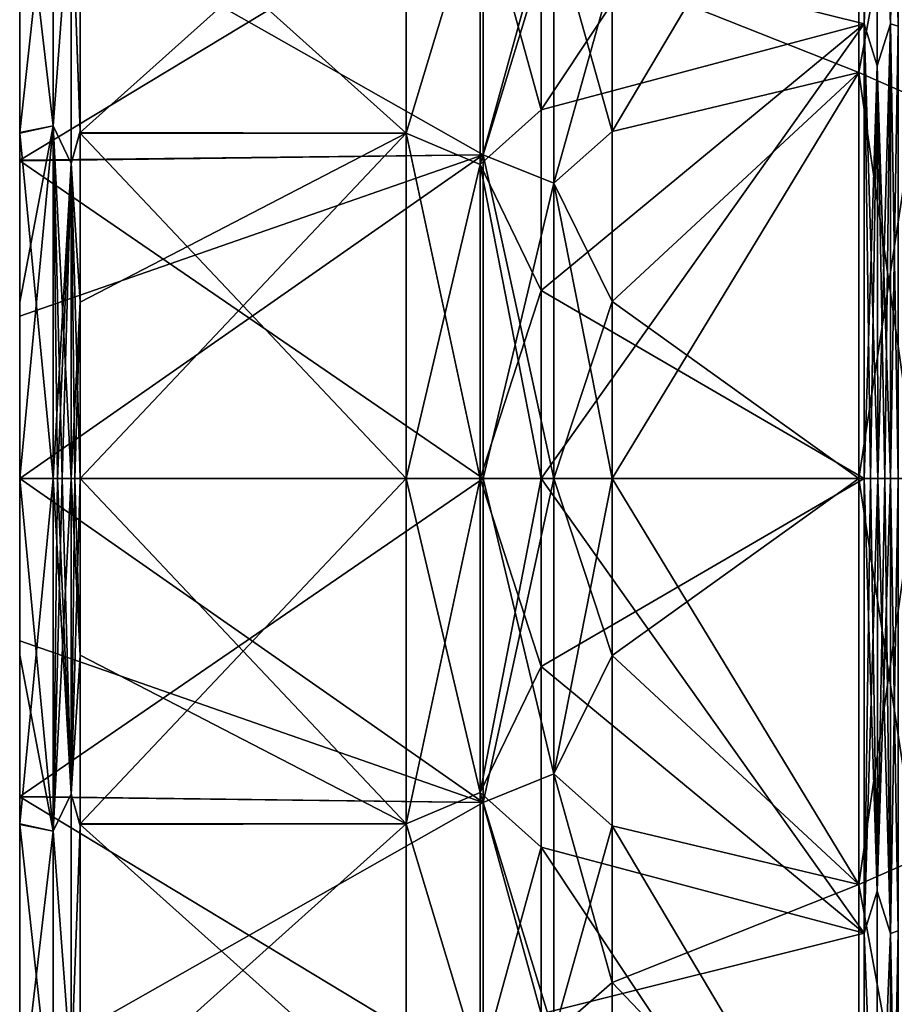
# Model space of a CAD drawing. Extents: x -90 to 0, y -51 to 51.
# Tile 8 of 19: x -90 to -66, y -15 to 13. Entities that reach past the tile are written whole.
import ezdxf

# ---------------------------------------------------------------- set-up
doc = ezdxf.new("R2010")
doc.units = 0
doc.header["$LTSCALE"] = 52.148148
for name, color, linetype in [('23', 7, 'CONTINUOUS'), ('24', 7, 'CONTINUOUS'), ('25', 7, 'CONTINUOUS'), ('26', 7, 'CONTINUOUS'), ('27', 7, 'CONTINUOUS'), ('28', 7, 'CONTINUOUS'), ('29', 7, 'CONTINUOUS'), ('30', 7, 'CONTINUOUS'), ('31', 7, 'CONTINUOUS'), ('32', 7, 'CONTINUOUS'), ('33', 7, 'CONTINUOUS'), ('34', 7, 'CONTINUOUS'), ('35', 7, 'CONTINUOUS'), ('36', 7, 'CONTINUOUS'), ('37', 7, 'CONTINUOUS'), ('38', 7, 'CONTINUOUS'), ('39', 7, 'CONTINUOUS'), ('40', 7, 'CONTINUOUS'), ('41', 7, 'CONTINUOUS'), ('42', 7, 'CONTINUOUS'), ('43', 7, 'CONTINUOUS'), ('44', 7, 'CONTINUOUS'), ('45', 7, 'CONTINUOUS'), ('46', 7, 'CONTINUOUS')]:
    doc.layers.add(name, color=color, linetype=linetype)

msp = doc.modelspace()

# ---------------------------------------------------------------- linework, layer by layer
at = {"layer": '23', "linetype": 'CONTINUOUS'}
for points in [[(-65.664, 0, -36.646), (-65.664, -12.534, -34.436), (-65.871, 0, -36.854), (-65.664, 0, -36.646)], [(-65.664, -12.534, 34.436), (-65.664, 0, 36.646), (-65.871, -12.605, 34.631), (-65.664, -12.534, 34.436)], [(-65.871, -12.605, 34.631), (-65.664, 0, 36.646), (-65.871, 0, 36.854), (-65.871, -12.605, 34.631)], [(-65.871, 0, -36.854), (-65.664, -12.534, -34.436), (-65.871, -12.605, -34.631), (-65.871, 0, -36.854)], [(-65.664, -12.534, -34.436), (-65.664, -23.556, -28.073), (-65.871, -12.605, -34.631), (-65.664, -12.534, -34.436)], [(-65.664, -23.556, 28.073), (-65.664, -12.534, 34.436), (-65.871, -23.689, 28.231), (-65.664, -23.556, 28.073)], [(-65.871, -23.689, 28.231), (-65.664, -12.534, 34.436), (-65.871, -12.605, 34.631), (-65.871, -23.689, 28.231)], [(-65.871, -12.605, -34.631), (-65.664, -23.556, -28.073), (-65.871, -23.689, -28.231), (-65.871, -12.605, -34.631)]]:
    msp.add_3dface(points, dxfattribs=at)
at = {"layer": '24', "linetype": 'CONTINUOUS'}
for points in [[(-65.871, 12.605, 34.631), (-65.664, 23.556, 28.073), (-65.871, 23.689, 28.231), (-65.871, 12.605, 34.631)], [(-65.664, 23.556, -28.073), (-65.664, 12.534, -34.436), (-65.871, 23.689, -28.231), (-65.664, 23.556, -28.073)], [(-65.871, 23.689, -28.231), (-65.664, 12.534, -34.436), (-65.871, 12.605, -34.631), (-65.871, 23.689, -28.231)], [(-65.664, 12.534, 34.436), (-65.664, 23.556, 28.073), (-65.871, 12.605, 34.631), (-65.664, 12.534, 34.436)], [(-65.664, 12.534, -34.436), (-65.664, 0, -36.646), (-65.871, 12.605, -34.631), (-65.664, 12.534, -34.436)], [(-65.664, 0, -36.646), (-65.871, 0, -36.854), (-65.871, 12.605, -34.631), (-65.664, 0, -36.646)], [(-65.871, 0, 36.854), (-65.664, 12.534, 34.436), (-65.871, 12.605, 34.631), (-65.871, 0, 36.854)], [(-65.664, 0, 36.646), (-65.664, 12.534, 34.436), (-65.871, 0, 36.854), (-65.664, 0, 36.646)]]:
    msp.add_3dface(points, dxfattribs=at)
at = {"layer": '25', "linetype": 'CONTINUOUS'}
for points in [[(-66.599, 12.597, 34.61), (-66.24, 21.748, 29.933), (-66.599, 23.674, 28.214), (-66.599, 12.597, 34.61)], [(-66.599, 23.674, -28.214), (-66.24, 21.748, -29.933), (-66.599, 12.597, -34.61), (-66.599, 23.674, -28.214)], [(-65.871, 12.605, 34.631), (-65.871, 23.689, 28.231), (-66.24, 21.748, 29.933), (-65.871, 12.605, 34.631)], [(-65.871, 23.689, -28.231), (-65.871, 12.605, -34.631), (-66.24, 21.748, -29.933), (-65.871, 23.689, -28.231)], [(-66.24, 11.434, 35.189), (-66.24, 21.748, 29.933), (-66.599, 12.597, 34.61), (-66.24, 11.434, 35.189)], [(-66.24, 21.748, -29.933), (-66.24, 11.434, -35.189), (-66.599, 12.597, -34.61), (-66.24, 21.748, -29.933)], [(-66.24, 11.434, 35.189), (-65.871, 12.605, 34.631), (-66.24, 21.748, 29.933), (-66.24, 11.434, 35.189)], [(-66.24, 21.748, -29.933), (-65.871, 12.605, -34.631), (-66.24, 11.434, -35.189), (-66.24, 21.748, -29.933)], [(-66.599, 0, 36.831), (-66.24, 11.434, 35.189), (-66.599, 12.597, 34.61), (-66.599, 0, 36.831)], [(-66.24, 11.434, -35.189), (-66.224, 0, -37), (-66.599, 12.597, -34.61), (-66.24, 11.434, -35.189)], [(-66.599, 12.597, -34.61), (-66.224, 0, -37), (-66.43, 0, -36.956), (-66.599, 12.597, -34.61)], [(-66.599, 0, -36.831), (-66.599, 12.597, -34.61), (-66.43, 0, -36.956), (-66.599, 0, -36.831)], [(-65.871, 12.605, -34.631), (-65.871, 0, -36.854), (-66.24, 11.434, -35.189), (-65.871, 12.605, -34.631)], [(-66.224, 0, 37), (-65.871, 12.605, 34.631), (-66.24, 11.434, 35.189), (-66.224, 0, 37)], [(-66.033, 0, 36.962), (-65.871, 12.605, 34.631), (-66.224, 0, 37), (-66.033, 0, 36.962)], [(-65.871, 0, 36.854), (-65.871, 12.605, 34.631), (-66.033, 0, 36.962), (-65.871, 0, 36.854)], [(-66.43, 0, 36.956), (-66.24, 11.434, 35.189), (-66.599, 0, 36.831), (-66.43, 0, 36.956)], [(-66.224, 0, 37), (-66.24, 11.434, 35.189), (-66.43, 0, 36.956), (-66.224, 0, 37)], [(-66.24, 11.434, -35.189), (-65.871, 0, -36.854), (-66.033, 0, -36.962), (-66.24, 11.434, -35.189)], [(-66.224, 0, -37), (-66.24, 11.434, -35.189), (-66.033, 0, -36.962), (-66.224, 0, -37)]]:
    msp.add_3dface(points, dxfattribs=at)
at = {"layer": '26', "linetype": 'CONTINUOUS'}
for points in [[(-66.224, 0, 37), (-66.43, 0, 36.956), (-66.599, -12.597, 34.61), (-66.224, 0, 37)], [(-66.24, -11.434, 35.189), (-66.224, 0, 37), (-66.599, -12.597, 34.61), (-66.24, -11.434, 35.189)], [(-66.43, 0, 36.956), (-66.599, 0, 36.831), (-66.599, -12.597, 34.61), (-66.43, 0, 36.956)], [(-66.599, 0, -36.831), (-66.43, 0, -36.956), (-66.24, -11.434, -35.189), (-66.599, 0, -36.831)], [(-66.599, 0, -36.831), (-66.24, -11.434, -35.189), (-66.599, -12.597, -34.61), (-66.599, 0, -36.831)], [(-66.43, 0, -36.956), (-66.224, 0, -37), (-66.24, -11.434, -35.189), (-66.43, 0, -36.956)], [(-66.224, 0, -37), (-65.871, -12.605, -34.631), (-66.24, -11.434, -35.189), (-66.224, 0, -37)], [(-65.871, -12.605, 34.631), (-65.871, 0, 36.854), (-66.24, -11.434, 35.189), (-65.871, -12.605, 34.631)], [(-65.871, 0, 36.854), (-66.033, 0, 36.962), (-66.24, -11.434, 35.189), (-65.871, 0, 36.854)], [(-66.033, 0, 36.962), (-66.224, 0, 37), (-66.24, -11.434, 35.189), (-66.033, 0, 36.962)], [(-65.871, -12.605, -34.631), (-66.224, 0, -37), (-66.033, 0, -36.962), (-65.871, -12.605, -34.631)], [(-65.871, 0, -36.854), (-65.871, -12.605, -34.631), (-66.033, 0, -36.962), (-65.871, 0, -36.854)], [(-66.24, -11.434, -35.189), (-66.24, -21.748, -29.933), (-66.599, -12.597, -34.61), (-66.24, -11.434, -35.189)], [(-66.24, -21.748, 29.933), (-66.24, -11.434, 35.189), (-66.599, -12.597, 34.61), (-66.24, -21.748, 29.933)], [(-66.24, -11.434, -35.189), (-65.871, -12.605, -34.631), (-66.24, -21.748, -29.933), (-66.24, -11.434, -35.189)], [(-66.24, -21.748, 29.933), (-65.871, -12.605, 34.631), (-66.24, -11.434, 35.189), (-66.24, -21.748, 29.933)], [(-66.599, -12.597, -34.61), (-66.24, -21.748, -29.933), (-66.599, -23.674, -28.214), (-66.599, -12.597, -34.61)], [(-66.599, -23.674, 28.214), (-66.24, -21.748, 29.933), (-66.599, -12.597, 34.61), (-66.599, -23.674, 28.214)], [(-65.871, -12.605, -34.631), (-65.871, -23.689, -28.231), (-66.24, -21.748, -29.933), (-65.871, -12.605, -34.631)], [(-65.871, -23.689, 28.231), (-65.871, -12.605, 34.631), (-66.24, -21.748, 29.933), (-65.871, -23.689, 28.231)]]:
    msp.add_3dface(points, dxfattribs=at)
at = {"layer": '27', "linetype": 'CONTINUOUS'}
for points in [[(-66.599, -12.597, 34.61), (-66.599, 0, 36.831), (-75.548, -5.207, 26.179), (-66.599, -12.597, 34.61)], [(-66.599, 0, 36.831), (-75.548, 0, 26.692), (-75.548, -5.207, 26.179), (-66.599, 0, 36.831)], [(-66.599, 0, -36.831), (-66.599, -12.597, -34.61), (-75.548, 0, -26.692), (-66.599, 0, -36.831)], [(-75.548, 0, -26.692), (-66.599, -12.597, -34.61), (-75.548, -5.207, -26.179), (-75.548, 0, -26.692)], [(-75.548, -5.207, -26.179), (-66.599, -12.597, -34.61), (-75.548, -10.214, -24.66), (-75.548, -5.207, -26.179)], [(-75.548, -10.214, 24.66), (-66.599, -12.597, 34.61), (-75.548, -5.207, 26.179), (-75.548, -10.214, 24.66)], [(-66.599, -12.597, -34.61), (-66.599, -23.674, -28.214), (-75.548, -10.214, -24.66), (-66.599, -12.597, -34.61)], [(-75.548, -10.214, -24.66), (-66.599, -23.674, -28.214), (-75.548, -14.829, -22.193), (-75.548, -10.214, -24.66)], [(-75.548, -14.829, 22.193), (-66.599, -12.597, 34.61), (-75.548, -10.214, 24.66), (-75.548, -14.829, 22.193)], [(-66.599, -23.674, 28.214), (-66.599, -12.597, 34.61), (-75.548, -14.829, 22.193), (-66.599, -23.674, 28.214)]]:
    msp.add_3dface(points, dxfattribs=at)
at = {"layer": '28', "linetype": 'CONTINUOUS'}
for points in [[(-66.599, 12.597, 34.61), (-66.599, 23.674, 28.214), (-75.548, 10.214, 24.66), (-66.599, 12.597, 34.61)], [(-75.548, 10.214, 24.66), (-66.599, 23.674, 28.214), (-75.548, 14.829, 22.193), (-75.548, 10.214, 24.66)], [(-66.599, 23.674, -28.214), (-66.599, 12.597, -34.61), (-75.548, 14.829, -22.193), (-66.599, 23.674, -28.214)], [(-75.548, 14.829, -22.193), (-66.599, 12.597, -34.61), (-75.548, 10.214, -24.66), (-75.548, 14.829, -22.193)], [(-66.599, 0, 36.831), (-66.599, 12.597, 34.61), (-75.548, 0, 26.692), (-66.599, 0, 36.831)], [(-75.548, 0, 26.692), (-66.599, 12.597, 34.61), (-75.548, 5.207, 26.179), (-75.548, 0, 26.692)], [(-75.548, 5.207, 26.179), (-66.599, 12.597, 34.61), (-75.548, 10.214, 24.66), (-75.548, 5.207, 26.179)], [(-66.599, 12.597, -34.61), (-66.599, 0, -36.831), (-75.548, 5.207, -26.179), (-66.599, 12.597, -34.61)], [(-75.548, 10.214, -24.66), (-66.599, 12.597, -34.61), (-75.548, 5.207, -26.179), (-75.548, 10.214, -24.66)], [(-66.599, 0, -36.831), (-75.548, 0, -26.692), (-75.548, 5.207, -26.179), (-66.599, 0, -36.831)]]:
    msp.add_3dface(points, dxfattribs=at)
at = {"layer": '29', "linetype": 'CONTINUOUS'}
for points in [[(-79.296, 17.678, -17.678), (-77.24, 16.354, -19.49), (-79.296, 9.567, -23.097), (-79.296, 17.678, -17.678)], [(-79.296, 9.567, 23.097), (-77.24, 16.354, 19.49), (-79.296, 17.678, 17.678), (-79.296, 9.567, 23.097)], [(-77.24, 16.354, -19.49), (-77.24, 8.702, -23.908), (-79.296, 9.567, -23.097), (-77.24, 16.354, -19.49)], [(-77.24, 8.702, 23.908), (-77.24, 16.354, 19.49), (-79.296, 9.567, 23.097), (-77.24, 8.702, 23.908)], [(-75.548, 14.829, 22.193), (-77.24, 16.354, 19.49), (-77.24, 8.702, 23.908), (-75.548, 14.829, 22.193)], [(-75.548, 14.829, -22.193), (-75.548, 10.214, -24.66), (-77.24, 16.354, -19.49), (-75.548, 14.829, -22.193)], [(-75.548, 10.214, -24.66), (-77.24, 8.702, -23.908), (-77.24, 16.354, -19.49), (-75.548, 10.214, -24.66)], [(-75.548, 10.214, 24.66), (-75.548, 14.829, 22.193), (-77.24, 8.702, 23.908), (-75.548, 10.214, 24.66)], [(-75.548, 5.207, 26.179), (-75.548, 10.214, 24.66), (-77.24, 8.702, 23.908), (-75.548, 5.207, 26.179)], [(-75.548, 10.214, -24.66), (-75.548, 5.207, -26.179), (-77.24, 8.702, -23.908), (-75.548, 10.214, -24.66)], [(-77.24, 0, -25.442), (-79.296, 0, -25), (-79.296, 9.567, -23.097), (-77.24, 0, -25.442)], [(-77.24, 8.702, -23.908), (-77.24, 0, -25.442), (-79.296, 9.567, -23.097), (-77.24, 8.702, -23.908)], [(-79.296, 0, 25), (-77.24, 8.702, 23.908), (-79.296, 9.567, 23.097), (-79.296, 0, 25)], [(-77.24, 0, 25.442), (-77.24, 8.702, 23.908), (-79.296, 0, 25), (-77.24, 0, 25.442)], [(-75.548, 5.207, -26.179), (-75.548, 0, -26.692), (-77.24, 8.702, -23.908), (-75.548, 5.207, -26.179)], [(-75.548, 0, -26.692), (-77.24, 0, -25.442), (-77.24, 8.702, -23.908), (-75.548, 0, -26.692)], [(-75.548, 5.207, 26.179), (-77.24, 8.702, 23.908), (-77.24, 0, 25.442), (-75.548, 5.207, 26.179)], [(-75.548, 0, 26.692), (-75.548, 5.207, 26.179), (-77.24, 0, 25.442), (-75.548, 0, 26.692)]]:
    msp.add_3dface(points, dxfattribs=at)
at = {"layer": '30', "linetype": 'CONTINUOUS'}
for points in [[(-79.296, 0, -25), (-77.24, 0, -25.442), (-77.24, -8.702, -23.908), (-79.296, 0, -25)], [(-79.296, -9.567, -23.097), (-79.296, 0, -25), (-77.24, -8.702, -23.908), (-79.296, -9.567, -23.097)], [(-77.24, 0, 25.442), (-79.296, 0, 25), (-79.296, -9.567, 23.097), (-77.24, 0, 25.442)], [(-77.24, 0, 25.442), (-79.296, -9.567, 23.097), (-77.24, -8.702, 23.908), (-77.24, 0, 25.442)], [(-75.548, -5.207, 26.179), (-75.548, 0, 26.692), (-77.24, -8.702, 23.908), (-75.548, -5.207, 26.179)], [(-75.548, 0, 26.692), (-77.24, 0, 25.442), (-77.24, -8.702, 23.908), (-75.548, 0, 26.692)], [(-75.548, 0, -26.692), (-75.548, -5.207, -26.179), (-77.24, 0, -25.442), (-75.548, 0, -26.692)], [(-77.24, 0, -25.442), (-75.548, -5.207, -26.179), (-77.24, -8.702, -23.908), (-77.24, 0, -25.442)], [(-75.548, -5.207, -26.179), (-75.548, -10.214, -24.66), (-77.24, -8.702, -23.908), (-75.548, -5.207, -26.179)], [(-75.548, -10.214, 24.66), (-75.548, -5.207, 26.179), (-77.24, -8.702, 23.908), (-75.548, -10.214, 24.66)], [(-77.24, -16.354, -19.49), (-79.296, -9.567, -23.097), (-77.24, -8.702, -23.908), (-77.24, -16.354, -19.49)], [(-77.24, -8.702, 23.908), (-79.296, -9.567, 23.097), (-77.24, -16.354, 19.49), (-77.24, -8.702, 23.908)], [(-75.548, -10.214, -24.66), (-75.548, -14.829, -22.193), (-77.24, -8.702, -23.908), (-75.548, -10.214, -24.66)], [(-75.548, -14.829, -22.193), (-77.24, -16.354, -19.49), (-77.24, -8.702, -23.908), (-75.548, -14.829, -22.193)], [(-75.548, -10.214, 24.66), (-77.24, -8.702, 23.908), (-77.24, -16.354, 19.49), (-75.548, -10.214, 24.66)], [(-79.296, -17.678, -17.678), (-79.296, -9.567, -23.097), (-77.24, -16.354, -19.49), (-79.296, -17.678, -17.678)], [(-79.296, -9.567, 23.097), (-79.296, -17.678, 17.678), (-77.24, -16.354, 19.49), (-79.296, -9.567, 23.097)], [(-75.548, -14.829, 22.193), (-75.548, -10.214, 24.66), (-77.24, -16.354, 19.49), (-75.548, -14.829, 22.193)]]:
    msp.add_3dface(points, dxfattribs=at)
at = {"layer": '31', "linetype": 'CONTINUOUS'}
for points in [[(-79.296, 0, -25), (-79.296, -9.567, -23.097), (-88.327, 0, -25), (-79.296, 0, -25)], [(-79.296, -9.567, 23.097), (-79.296, 0, 25), (-88.327, -9.571, 23.096), (-79.296, -9.567, 23.097)], [(-88.327, -9.571, 23.096), (-79.296, 0, 25), (-88.327, 0, 25), (-88.327, -9.571, 23.096)], [(-88.327, 0, -25), (-79.296, -9.567, -23.097), (-88.327, -4.89, -24.517), (-88.327, 0, -25)], [(-88.327, -4.89, -24.517), (-79.296, -9.567, -23.097), (-88.327, -9.587, -23.089), (-88.327, -4.89, -24.517)], [(-79.296, -9.567, -23.097), (-79.296, -17.678, -17.678), (-88.327, -9.587, -23.089), (-79.296, -9.567, -23.097)], [(-79.296, -17.678, 17.678), (-79.296, -9.567, 23.097), (-88.327, -17.677, 17.678), (-79.296, -17.678, 17.678)], [(-88.327, -17.677, 17.678), (-79.296, -9.567, 23.097), (-88.327, -9.571, 23.096), (-88.327, -17.677, 17.678)], [(-88.327, -9.587, -23.089), (-79.296, -17.678, -17.678), (-88.327, -17.687, -17.668), (-88.327, -9.587, -23.089)]]:
    msp.add_3dface(points, dxfattribs=at)
at = {"layer": '32', "linetype": 'CONTINUOUS'}
for points in [[(-88.327, 9.587, 23.089), (-79.296, 17.678, 17.678), (-88.327, 17.687, 17.668), (-88.327, 9.587, 23.089)], [(-79.296, 9.567, 23.097), (-79.296, 17.678, 17.678), (-88.327, 9.587, 23.089), (-79.296, 9.567, 23.097)], [(-79.296, 17.678, -17.678), (-79.296, 9.567, -23.097), (-88.327, 17.677, -17.678), (-79.296, 17.678, -17.678)], [(-88.327, 17.677, -17.678), (-79.296, 9.567, -23.097), (-88.327, 9.571, -23.096), (-88.327, 17.677, -17.678)], [(-88.327, 4.89, 24.517), (-79.296, 9.567, 23.097), (-88.327, 9.587, 23.089), (-88.327, 4.89, 24.517)], [(-79.296, 9.567, -23.097), (-79.296, 0, -25), (-88.327, 9.571, -23.096), (-79.296, 9.567, -23.097)], [(-79.296, 0, -25), (-88.327, 0, -25), (-88.327, 9.571, -23.096), (-79.296, 0, -25)], [(-79.296, 0, 25), (-79.296, 9.567, 23.097), (-88.327, 0, 25), (-79.296, 0, 25)], [(-88.327, 0, 25), (-79.296, 9.567, 23.097), (-88.327, 4.89, 24.517), (-88.327, 0, 25)]]:
    msp.add_3dface(points, dxfattribs=at)
at = {"layer": '33', "linetype": 'CONTINUOUS'}
for points in [[(-88.327, 17.677, -17.678), (-88.327, 9.571, -23.096), (-88.327, 17.758, -17.739), (-88.327, 17.677, -17.678)], [(-88.327, 17.758, -17.739), (-88.327, 9.571, -23.096), (-88.327, 9.626, -23.181), (-88.327, 17.758, -17.739)], [(-88.327, 9.587, 23.089), (-88.327, 17.687, 17.668), (-88.327, 17.748, 17.749), (-88.327, 9.587, 23.089)], [(-88.327, 9.609, 23.188), (-88.327, 9.587, 23.089), (-88.327, 17.748, 17.749), (-88.327, 9.609, 23.188)], [(-88.327, 9.571, -23.096), (-88.327, 0, -25), (-88.327, 9.626, -23.181), (-88.327, 9.571, -23.096)], [(-88.327, 9.626, -23.181), (-88.327, 0, -25), (-88.327, 4.91, -24.615), (-88.327, 9.626, -23.181)], [(-88.327, 4.89, 24.517), (-88.327, 9.587, 23.089), (-88.327, 9.609, 23.188), (-88.327, 4.89, 24.517)], [(-88.327, 4.9, 24.617), (-88.327, 4.89, 24.517), (-88.327, 9.609, 23.188), (-88.327, 4.9, 24.617)], [(-88.327, 4.91, -24.615), (-88.327, 0, -25), (-88.327, 0, -25.1), (-88.327, 4.91, -24.615)], [(-88.327, 0, 25), (-88.327, 4.89, 24.517), (-88.327, 4.9, 24.617), (-88.327, 0, 25)], [(-88.327, 0, 25.1), (-88.327, 0, 25), (-88.327, 4.9, 24.617), (-88.327, 0, 25.1)], [(-88.327, 0, -25), (-88.327, -4.89, -24.517), (-88.327, -4.9, -24.617), (-88.327, 0, -25)], [(-88.327, 0, -25.1), (-88.327, 0, -25), (-88.327, -4.9, -24.617), (-88.327, 0, -25.1)], [(-88.327, -9.571, 23.096), (-88.327, 0, 25), (-88.327, -9.626, 23.181), (-88.327, -9.571, 23.096)], [(-88.327, 0, 25), (-88.327, 0, 25.1), (-88.327, -4.91, 24.615), (-88.327, 0, 25)], [(-88.327, -9.626, 23.181), (-88.327, 0, 25), (-88.327, -4.91, 24.615), (-88.327, -9.626, 23.181)], [(-88.327, -4.89, -24.517), (-88.327, -9.587, -23.089), (-88.327, -9.609, -23.188), (-88.327, -4.89, -24.517)], [(-88.327, -4.9, -24.617), (-88.327, -4.89, -24.517), (-88.327, -9.609, -23.188), (-88.327, -4.9, -24.617)], [(-88.327, -17.677, 17.678), (-88.327, -9.571, 23.096), (-88.327, -17.758, 17.739), (-88.327, -17.677, 17.678)], [(-88.327, -17.758, 17.739), (-88.327, -9.571, 23.096), (-88.327, -9.626, 23.181), (-88.327, -17.758, 17.739)], [(-88.327, -9.587, -23.089), (-88.327, -17.687, -17.668), (-88.327, -17.748, -17.749), (-88.327, -9.587, -23.089)], [(-88.327, -9.609, -23.188), (-88.327, -9.587, -23.089), (-88.327, -17.748, -17.749), (-88.327, -9.609, -23.188)]]:
    msp.add_3dface(points, dxfattribs=at)
at = {"layer": '34', "linetype": 'CONTINUOUS'}
for points in [[(-89.077, 9.771, 23.589), (-88.577, 16.412, 19.559), (-89.077, 18.055, 18.055), (-89.077, 9.771, 23.589)], [(-89.077, 18.055, -18.055), (-88.577, 16.412, -19.559), (-89.077, 9.771, -23.589), (-89.077, 18.055, -18.055)], [(-88.327, 17.758, -17.739), (-88.327, 9.626, -23.181), (-88.577, 16.412, -19.559), (-88.327, 17.758, -17.739)], [(-88.327, 9.609, 23.188), (-88.327, 17.748, 17.749), (-88.577, 16.412, 19.559), (-88.327, 9.609, 23.188)], [(-88.577, 8.733, 23.993), (-88.577, 16.412, 19.559), (-89.077, 9.771, 23.589), (-88.577, 8.733, 23.993)], [(-88.577, 16.412, -19.559), (-88.577, 8.733, -23.993), (-89.077, 9.771, -23.589), (-88.577, 16.412, -19.559)], [(-88.577, 8.733, 23.993), (-88.327, 9.609, 23.188), (-88.577, 16.412, 19.559), (-88.577, 8.733, 23.993)], [(-88.577, 16.412, -19.559), (-88.327, 9.626, -23.181), (-88.577, 8.733, -23.993), (-88.577, 16.412, -19.559)], [(-89.077, 0, 25.533), (-88.577, 8.733, 23.993), (-89.077, 9.771, 23.589), (-89.077, 0, 25.533)], [(-88.577, 8.733, -23.993), (-88.577, 0, -25.533), (-89.077, 9.771, -23.589), (-88.577, 8.733, -23.993)], [(-89.077, 9.771, -23.589), (-88.577, 0, -25.533), (-88.827, 0, -25.6), (-89.077, 9.771, -23.589)], [(-89.077, 0, -25.533), (-89.077, 9.771, -23.589), (-88.956, 0, -25.583), (-89.077, 0, -25.533)], [(-88.956, 0, -25.583), (-89.077, 9.771, -23.589), (-88.827, 0, -25.6), (-88.956, 0, -25.583)], [(-88.327, 9.626, -23.181), (-88.327, 4.91, -24.615), (-88.577, 8.733, -23.993), (-88.327, 9.626, -23.181)], [(-88.327, 4.9, 24.617), (-88.327, 9.609, 23.188), (-88.577, 8.733, 23.993), (-88.327, 4.9, 24.617)], [(-88.956, 0, 25.583), (-88.577, 8.733, 23.993), (-89.077, 0, 25.533), (-88.956, 0, 25.583)], [(-88.827, 0, 25.6), (-88.577, 8.733, 23.993), (-88.956, 0, 25.583), (-88.827, 0, 25.6)], [(-88.577, 0, 25.533), (-88.577, 8.733, 23.993), (-88.827, 0, 25.6), (-88.577, 0, 25.533)], [(-88.577, 0, 25.533), (-88.327, 4.9, 24.617), (-88.577, 8.733, 23.993), (-88.577, 0, 25.533)], [(-88.327, 4.91, -24.615), (-88.327, 0, -25.1), (-88.577, 8.733, -23.993), (-88.327, 4.91, -24.615)], [(-88.577, 8.733, -23.993), (-88.327, 0, -25.1), (-88.473, 0, -25.454), (-88.577, 8.733, -23.993)], [(-88.577, 0, -25.533), (-88.577, 8.733, -23.993), (-88.473, 0, -25.454), (-88.577, 0, -25.533)], [(-88.473, 0, 25.454), (-88.327, 4.9, 24.617), (-88.577, 0, 25.533), (-88.473, 0, 25.454)], [(-88.327, 0, 25.1), (-88.327, 4.9, 24.617), (-88.473, 0, 25.454), (-88.327, 0, 25.1)]]:
    msp.add_3dface(points, dxfattribs=at)
at = {"layer": '35', "linetype": 'CONTINUOUS'}
for points in [[(-88.577, 0, 25.533), (-88.827, 0, 25.6), (-89.077, -9.771, 23.589), (-88.577, 0, 25.533)], [(-88.577, 0, 25.533), (-89.077, -9.771, 23.589), (-88.577, -8.733, 23.993), (-88.577, 0, 25.533)], [(-88.827, 0, 25.6), (-88.956, 0, 25.583), (-89.077, -9.771, 23.589), (-88.827, 0, 25.6)], [(-88.956, 0, 25.583), (-89.077, 0, 25.533), (-89.077, -9.771, 23.589), (-88.956, 0, 25.583)], [(-89.077, 0, -25.533), (-88.956, 0, -25.583), (-88.577, -8.733, -23.993), (-89.077, 0, -25.533)], [(-89.077, -9.771, -23.589), (-89.077, 0, -25.533), (-88.577, -8.733, -23.993), (-89.077, -9.771, -23.589)], [(-88.956, 0, -25.583), (-88.827, 0, -25.6), (-88.577, -8.733, -23.993), (-88.956, 0, -25.583)], [(-88.827, 0, -25.6), (-88.577, 0, -25.533), (-88.577, -8.733, -23.993), (-88.827, 0, -25.6)], [(-88.327, -4.91, 24.615), (-88.327, 0, 25.1), (-88.577, -8.733, 23.993), (-88.327, -4.91, 24.615)], [(-88.327, 0, 25.1), (-88.473, 0, 25.454), (-88.577, -8.733, 23.993), (-88.327, 0, 25.1)], [(-88.327, -4.9, -24.617), (-88.577, 0, -25.533), (-88.473, 0, -25.454), (-88.327, -4.9, -24.617)], [(-88.577, 0, -25.533), (-88.327, -4.9, -24.617), (-88.577, -8.733, -23.993), (-88.577, 0, -25.533)], [(-88.473, 0, 25.454), (-88.577, 0, 25.533), (-88.577, -8.733, 23.993), (-88.473, 0, 25.454)], [(-88.327, 0, -25.1), (-88.327, -4.9, -24.617), (-88.473, 0, -25.454), (-88.327, 0, -25.1)], [(-88.327, -4.9, -24.617), (-88.327, -9.609, -23.188), (-88.577, -8.733, -23.993), (-88.327, -4.9, -24.617)], [(-88.327, -9.626, 23.181), (-88.327, -4.91, 24.615), (-88.577, -8.733, 23.993), (-88.327, -9.626, 23.181)], [(-88.577, -16.412, -19.559), (-89.077, -9.771, -23.589), (-88.577, -8.733, -23.993), (-88.577, -16.412, -19.559)], [(-88.577, -8.733, 23.993), (-89.077, -9.771, 23.589), (-88.577, -16.412, 19.559), (-88.577, -8.733, 23.993)], [(-88.327, -9.609, -23.188), (-88.577, -16.412, -19.559), (-88.577, -8.733, -23.993), (-88.327, -9.609, -23.188)], [(-88.327, -9.626, 23.181), (-88.577, -8.733, 23.993), (-88.577, -16.412, 19.559), (-88.327, -9.626, 23.181)], [(-89.077, -18.055, -18.055), (-89.077, -9.771, -23.589), (-88.577, -16.412, -19.559), (-89.077, -18.055, -18.055)], [(-89.077, -9.771, 23.589), (-89.077, -18.055, 18.055), (-88.577, -16.412, 19.559), (-89.077, -9.771, 23.589)], [(-88.327, -9.609, -23.188), (-88.327, -17.748, -17.749), (-88.577, -16.412, -19.559), (-88.327, -9.609, -23.188)], [(-88.327, -17.758, 17.739), (-88.327, -9.626, 23.181), (-88.577, -16.412, 19.559), (-88.327, -17.758, 17.739)]]:
    msp.add_3dface(points, dxfattribs=at)
at = {"layer": '36', "linetype": 'CONTINUOUS'}
for points in [[(-89.077, -9.771, 23.589), (-89.077, 0, 25.533), (-90, -9.571, 23.096), (-89.077, -9.771, 23.589)], [(-89.077, 0, 25.533), (-90, 0, 25), (-90, -9.571, 23.096), (-89.077, 0, 25.533)], [(-89.077, 0, -25.533), (-89.077, -9.771, -23.589), (-90, 0, -25), (-89.077, 0, -25.533)], [(-90, 0, -25), (-89.077, -9.771, -23.589), (-90, -4.89, -24.517), (-90, 0, -25)], [(-90, -4.89, -24.517), (-89.077, -9.771, -23.589), (-90, -9.587, -23.089), (-90, -4.89, -24.517)], [(-90, -17.677, 17.678), (-89.077, -9.771, 23.589), (-90, -9.571, 23.096), (-90, -17.677, 17.678)], [(-89.077, -9.771, -23.589), (-89.077, -18.055, -18.055), (-90, -9.587, -23.089), (-89.077, -9.771, -23.589)], [(-90, -9.587, -23.089), (-89.077, -18.055, -18.055), (-90, -17.687, -17.668), (-90, -9.587, -23.089)], [(-89.077, -18.055, 18.055), (-89.077, -9.771, 23.589), (-90, -17.677, 17.678), (-89.077, -18.055, 18.055)]]:
    msp.add_3dface(points, dxfattribs=at)
at = {"layer": '37', "linetype": 'CONTINUOUS'}
for points in [[(-89.077, 9.771, 23.589), (-89.077, 18.055, 18.055), (-90, 9.587, 23.089), (-89.077, 9.771, 23.589)], [(-90, 9.587, 23.089), (-89.077, 18.055, 18.055), (-90, 17.687, 17.668), (-90, 9.587, 23.089)], [(-89.077, 18.055, -18.055), (-89.077, 9.771, -23.589), (-90, 17.677, -17.678), (-89.077, 18.055, -18.055)], [(-90, 17.677, -17.678), (-89.077, 9.771, -23.589), (-90, 9.571, -23.096), (-90, 17.677, -17.678)], [(-89.077, 0, 25.533), (-89.077, 9.771, 23.589), (-90, 0, 25), (-89.077, 0, 25.533)], [(-90, 0, 25), (-89.077, 9.771, 23.589), (-90, 4.89, 24.517), (-90, 0, 25)], [(-90, 4.89, 24.517), (-89.077, 9.771, 23.589), (-90, 9.587, 23.089), (-90, 4.89, 24.517)], [(-89.077, 9.771, -23.589), (-89.077, 0, -25.533), (-90, 9.571, -23.096), (-89.077, 9.771, -23.589)], [(-89.077, 0, -25.533), (-90, 0, -25), (-90, 9.571, -23.096), (-89.077, 0, -25.533)]]:
    msp.add_3dface(points, dxfattribs=at)
at = {"layer": '38', "linetype": 'CONTINUOUS'}
for points in [[(-90, 9.587, 23.089), (-90, 17.687, 17.668), (-90, 8.806, 21.248), (-90, 9.587, 23.089)], [(-90, 8.806, 21.248), (-90, 17.687, 17.668), (-90, 16.262, 16.265), (-90, 8.806, 21.248)], [(-90, 17.677, -17.678), (-90, 9.571, -23.096), (-90, 8.822, -21.241), (-90, 17.677, -17.678)], [(-90, 16.272, -16.255), (-90, 17.677, -17.678), (-90, 8.822, -21.241), (-90, 16.272, -16.255)], [(-90, -9.571, 23.096), (-90, 4.89, 24.517), (-90, 9.587, 23.089), (-90, -9.571, 23.096)], [(-90, -9.571, 23.096), (-90, 9.587, 23.089), (-90, 0, 23), (-90, -9.571, 23.096)], [(-90, 0, 23), (-90, 9.587, 23.089), (-90, 8.806, 21.248), (-90, 0, 23)], [(-90, 0, -25), (-90, -4.89, -24.517), (-90, 9.571, -23.096), (-90, 0, -25)], [(-90, -4.89, -24.517), (-90, -9.587, -23.089), (-90, 9.571, -23.096), (-90, -4.89, -24.517)], [(-90, 9.571, -23.096), (-90, -9.587, -23.089), (-90, 0, -23), (-90, 9.571, -23.096)], [(-90, 9.571, -23.096), (-90, 0, -23), (-90, 4.498, -22.556), (-90, 9.571, -23.096)], [(-90, 8.822, -21.241), (-90, 9.571, -23.096), (-90, 4.498, -22.556), (-90, 8.822, -21.241)], [(-90, -9.571, 23.096), (-90, 0, 25), (-90, 4.89, 24.517), (-90, -9.571, 23.096)], [(-90, 0, -23), (-90, -9.587, -23.089), (-90, -8.806, -21.248), (-90, 0, -23)], [(-90, -4.498, 22.556), (-90, -9.571, 23.096), (-90, 0, 23), (-90, -4.498, 22.556)], [(-90, -8.822, 21.241), (-90, -9.571, 23.096), (-90, -4.498, 22.556), (-90, -8.822, 21.241)], [(-90, -9.587, -23.089), (-90, -17.687, -17.668), (-90, -8.806, -21.248), (-90, -9.587, -23.089)], [(-90, -8.806, -21.248), (-90, -17.687, -17.668), (-90, -16.262, -16.265), (-90, -8.806, -21.248)], [(-90, -17.677, 17.678), (-90, -9.571, 23.096), (-90, -8.822, 21.241), (-90, -17.677, 17.678)], [(-90, -16.272, 16.255), (-90, -17.677, 17.678), (-90, -8.822, 21.241), (-90, -16.272, 16.255)]]:
    msp.add_3dface(points, dxfattribs=at)
at = {"layer": '39', "linetype": 'CONTINUOUS'}
for points in [[(-90, 0, -23), (-90, -8.806, -21.248), (-77.16, 0, -23.448), (-90, 0, -23)], [(-77.16, 0, -23.448), (-90, -8.806, -21.248), (-77.16, -8.973, -21.663), (-77.16, 0, -23.448)], [(-90, -4.498, 22.556), (-90, 0, 23), (-77.16, -8.973, 21.663), (-90, -4.498, 22.556)], [(-77.16, -8.973, 21.663), (-90, 0, 23), (-77.16, 0, 23.448), (-77.16, -8.973, 21.663)], [(-90, -8.822, 21.241), (-90, -4.498, 22.556), (-77.16, -8.973, 21.663), (-90, -8.822, 21.241)], [(-90, -8.806, -21.248), (-90, -16.262, -16.265), (-77.16, -8.973, -21.663), (-90, -8.806, -21.248)], [(-90, -16.272, 16.255), (-90, -8.822, 21.241), (-77.16, -16.581, 16.581), (-90, -16.272, 16.255)], [(-77.16, -16.581, 16.581), (-90, -8.822, 21.241), (-77.16, -8.973, 21.663), (-77.16, -16.581, 16.581)], [(-77.16, -8.973, -21.663), (-90, -16.262, -16.265), (-77.16, -16.581, -16.581), (-77.16, -8.973, -21.663)]]:
    msp.add_3dface(points, dxfattribs=at)
at = {"layer": '40', "linetype": 'CONTINUOUS'}
for points in [[(-77.16, 8.973, 21.663), (-90, 16.262, 16.265), (-77.16, 16.581, 16.581), (-77.16, 8.973, 21.663)], [(-90, 16.272, -16.255), (-90, 8.822, -21.241), (-77.16, 16.581, -16.581), (-90, 16.272, -16.255)], [(-77.16, 16.581, -16.581), (-90, 8.822, -21.241), (-77.16, 8.973, -21.663), (-77.16, 16.581, -16.581)], [(-90, 8.806, 21.248), (-90, 16.262, 16.265), (-77.16, 8.973, 21.663), (-90, 8.806, 21.248)], [(-90, 4.498, -22.556), (-90, 0, -23), (-77.16, 8.973, -21.663), (-90, 4.498, -22.556)], [(-90, 0, -23), (-77.16, 0, -23.448), (-77.16, 8.973, -21.663), (-90, 0, -23)], [(-77.16, 0, 23.448), (-90, 8.806, 21.248), (-77.16, 8.973, 21.663), (-77.16, 0, 23.448)], [(-90, 8.822, -21.241), (-90, 4.498, -22.556), (-77.16, 8.973, -21.663), (-90, 8.822, -21.241)], [(-90, 0, 23), (-90, 8.806, 21.248), (-77.16, 0, 23.448), (-90, 0, 23)]]:
    msp.add_3dface(points, dxfattribs=at)
at = {"layer": '41', "linetype": 'CONTINUOUS'}
for points in [[(-77.16, 8.973, 21.663), (-77.16, 16.581, 16.581), (-75.199, 15.378, 18.327), (-77.16, 8.973, 21.663)], [(-77.16, 16.581, -16.581), (-77.16, 8.973, -21.663), (-75.199, 15.378, -18.327), (-77.16, 16.581, -16.581)], [(-75.199, 8.183, 22.482), (-77.16, 8.973, 21.663), (-75.199, 15.378, 18.327), (-75.199, 8.183, 22.482)], [(-75.199, 15.378, -18.327), (-77.16, 8.973, -21.663), (-75.199, 8.183, -22.482), (-75.199, 15.378, -18.327)], [(-75.199, 8.183, 22.482), (-75.199, 15.378, 18.327), (-73.585, 9.619, 23.223), (-75.199, 8.183, 22.482)], [(-73.585, 9.619, 23.223), (-75.199, 15.378, 18.327), (-73.585, 13.965, 20.901), (-73.585, 9.619, 23.223)], [(-75.199, 15.378, -18.327), (-75.199, 8.183, -22.482), (-73.585, 13.965, -20.901), (-75.199, 15.378, -18.327)], [(-73.585, 13.965, -20.901), (-75.199, 8.183, -22.482), (-73.585, 9.619, -23.223), (-73.585, 13.965, -20.901)], [(-73.585, 4.904, 24.654), (-75.199, 8.183, 22.482), (-73.585, 9.619, 23.223), (-73.585, 4.904, 24.654)], [(-73.585, 9.619, -23.223), (-75.199, 8.183, -22.482), (-73.585, 4.904, -24.654), (-73.585, 9.619, -23.223)], [(-77.16, 8.973, -21.663), (-77.16, 0, -23.448), (-75.199, 8.183, -22.482), (-77.16, 8.973, -21.663)], [(-77.16, 0, 23.448), (-77.16, 8.973, 21.663), (-75.199, 0, 23.924), (-77.16, 0, 23.448)], [(-75.199, 0, 23.924), (-77.16, 8.973, 21.663), (-75.199, 8.183, 22.482), (-75.199, 0, 23.924)], [(-75.199, 8.183, -22.482), (-77.16, 0, -23.448), (-75.199, 0, -23.924), (-75.199, 8.183, -22.482)], [(-75.199, 0, 23.924), (-75.199, 8.183, 22.482), (-73.585, 0, 25.137), (-75.199, 0, 23.924)], [(-73.585, 0, 25.137), (-75.199, 8.183, 22.482), (-73.585, 4.904, 24.654), (-73.585, 0, 25.137)], [(-75.199, 8.183, -22.482), (-75.199, 0, -23.924), (-73.585, 4.904, -24.654), (-75.199, 8.183, -22.482)], [(-73.585, 4.904, -24.654), (-75.199, 0, -23.924), (-73.585, 0, -25.137), (-73.585, 4.904, -24.654)]]:
    msp.add_3dface(points, dxfattribs=at)
at = {"layer": '42', "linetype": 'CONTINUOUS'}
for points in [[(-77.16, 0, -23.448), (-77.16, -8.973, -21.663), (-75.199, 0, -23.924), (-77.16, 0, -23.448)], [(-75.199, 0, -23.924), (-77.16, -8.973, -21.663), (-75.199, -8.183, -22.482), (-75.199, 0, -23.924)], [(-77.16, -8.973, 21.663), (-77.16, 0, 23.448), (-75.199, -8.183, 22.482), (-77.16, -8.973, 21.663)], [(-77.16, 0, 23.448), (-75.199, 0, 23.924), (-75.199, -8.183, 22.482), (-77.16, 0, 23.448)], [(-75.199, 0, 23.924), (-73.585, 0, 25.137), (-73.585, -4.904, 24.654), (-75.199, 0, 23.924)], [(-75.199, -8.183, 22.482), (-75.199, 0, 23.924), (-73.585, -4.904, 24.654), (-75.199, -8.183, 22.482)], [(-73.585, 0, -25.137), (-75.199, 0, -23.924), (-75.199, -8.183, -22.482), (-73.585, 0, -25.137)], [(-73.585, 0, -25.137), (-75.199, -8.183, -22.482), (-73.585, -4.904, -24.654), (-73.585, 0, -25.137)], [(-73.585, -4.904, -24.654), (-75.199, -8.183, -22.482), (-73.585, -9.619, -23.223), (-73.585, -4.904, -24.654)], [(-73.585, -9.619, 23.223), (-75.199, -8.183, 22.482), (-73.585, -4.904, 24.654), (-73.585, -9.619, 23.223)], [(-75.199, -8.183, -22.482), (-77.16, -8.973, -21.663), (-75.199, -15.378, -18.327), (-75.199, -8.183, -22.482)], [(-75.199, -15.378, 18.327), (-77.16, -8.973, 21.663), (-75.199, -8.183, 22.482), (-75.199, -15.378, 18.327)], [(-75.199, -8.183, -22.482), (-75.199, -15.378, -18.327), (-73.585, -9.619, -23.223), (-75.199, -8.183, -22.482)], [(-75.199, -15.378, 18.327), (-75.199, -8.183, 22.482), (-73.585, -13.965, 20.901), (-75.199, -15.378, 18.327)], [(-73.585, -13.965, 20.901), (-75.199, -8.183, 22.482), (-73.585, -9.619, 23.223), (-73.585, -13.965, 20.901)], [(-77.16, -8.973, -21.663), (-77.16, -16.581, -16.581), (-75.199, -15.378, -18.327), (-77.16, -8.973, -21.663)], [(-77.16, -16.581, 16.581), (-77.16, -8.973, 21.663), (-75.199, -15.378, 18.327), (-77.16, -16.581, 16.581)], [(-73.585, -9.619, -23.223), (-75.199, -15.378, -18.327), (-73.585, -13.965, -20.901), (-73.585, -9.619, -23.223)], [(-73.585, -13.965, -20.901), (-75.199, -15.378, -18.327), (-73.585, -17.774, -17.774), (-73.585, -13.965, -20.901)], [(-73.585, -17.774, 17.774), (-75.199, -15.378, 18.327), (-73.585, -13.965, 20.901), (-73.585, -17.774, 17.774)]]:
    msp.add_3dface(points, dxfattribs=at)
at = {"layer": '43', "linetype": 'CONTINUOUS'}
for points in [[(-73.585, -4.904, 24.654), (-73.585, 0, 25.137), (-66.746, -11.248, 30.903), (-73.585, -4.904, 24.654)], [(-66.746, -11.248, 30.903), (-73.585, 0, 25.137), (-66.746, 0, 32.887), (-66.746, -11.248, 30.903)], [(-73.585, 0, -25.137), (-73.585, -4.904, -24.654), (-66.746, 0, -32.887), (-73.585, 0, -25.137)], [(-66.746, 0, -32.887), (-73.585, -4.904, -24.654), (-66.746, -11.248, -30.903), (-66.746, 0, -32.887)], [(-73.585, -4.904, -24.654), (-73.585, -9.619, -23.223), (-66.746, -11.248, -30.903), (-73.585, -4.904, -24.654)], [(-73.585, -9.619, 23.223), (-73.585, -4.904, 24.654), (-66.746, -11.248, 30.903), (-73.585, -9.619, 23.223)], [(-73.585, -9.619, -23.223), (-73.585, -13.965, -20.901), (-66.746, -11.248, -30.903), (-73.585, -9.619, -23.223)], [(-73.585, -13.965, 20.901), (-73.585, -9.619, 23.223), (-66.746, -21.139, 25.193), (-73.585, -13.965, 20.901)], [(-66.746, -21.139, 25.193), (-73.585, -9.619, 23.223), (-66.746, -11.248, 30.903), (-66.746, -21.139, 25.193)], [(-66.746, -11.248, -30.903), (-73.585, -13.965, -20.901), (-66.746, -21.139, -25.193), (-66.746, -11.248, -30.903)], [(-73.585, -13.965, -20.901), (-73.585, -17.774, -17.774), (-66.746, -21.139, -25.193), (-73.585, -13.965, -20.901)], [(-73.585, -17.774, 17.774), (-73.585, -13.965, 20.901), (-66.746, -21.139, 25.193), (-73.585, -17.774, 17.774)]]:
    msp.add_3dface(points, dxfattribs=at)
at = {"layer": '44', "linetype": 'CONTINUOUS'}
for points in [[(-66.746, 11.248, 30.903), (-73.585, 13.965, 20.901), (-66.746, 21.139, 25.193), (-66.746, 11.248, 30.903)], [(-73.585, 13.965, -20.901), (-73.585, 9.619, -23.223), (-66.746, 21.139, -25.193), (-73.585, 13.965, -20.901)], [(-66.746, 21.139, -25.193), (-73.585, 9.619, -23.223), (-66.746, 11.248, -30.903), (-66.746, 21.139, -25.193)], [(-73.585, 9.619, 23.223), (-73.585, 13.965, 20.901), (-66.746, 11.248, 30.903), (-73.585, 9.619, 23.223)], [(-73.585, 4.904, 24.654), (-73.585, 9.619, 23.223), (-66.746, 11.248, 30.903), (-73.585, 4.904, 24.654)], [(-66.746, 0, 32.887), (-73.585, 4.904, 24.654), (-66.746, 11.248, 30.903), (-66.746, 0, 32.887)], [(-73.585, 9.619, -23.223), (-73.585, 4.904, -24.654), (-66.746, 11.248, -30.903), (-73.585, 9.619, -23.223)], [(-73.585, 4.904, -24.654), (-73.585, 0, -25.137), (-66.746, 11.248, -30.903), (-73.585, 4.904, -24.654)], [(-73.585, 0, -25.137), (-66.746, 0, -32.887), (-66.746, 11.248, -30.903), (-73.585, 0, -25.137)], [(-73.585, 0, 25.137), (-73.585, 4.904, 24.654), (-66.746, 0, 32.887), (-73.585, 0, 25.137)]]:
    msp.add_3dface(points, dxfattribs=at)
at = {"layer": '45', "linetype": 'CONTINUOUS'}
for points in [[(-66.746, 11.248, 30.903), (-66.746, 21.139, 25.193), (-65.133, 20.043, 27.587), (-66.746, 11.248, 30.903)], [(-66.746, 21.139, -25.193), (-66.746, 11.248, -30.903), (-65.133, 20.043, -27.587), (-66.746, 21.139, -25.193)], [(-65.133, 10.537, 32.43), (-66.746, 11.248, 30.903), (-65.133, 20.043, 27.587), (-65.133, 10.537, 32.43)], [(-65.133, 20.043, -27.587), (-66.746, 11.248, -30.903), (-65.133, 10.537, -32.43), (-65.133, 20.043, -27.587)], [(-66.746, 11.248, -30.903), (-66.746, 0, -32.887), (-65.133, 10.537, -32.43), (-66.746, 11.248, -30.903)], [(-66.746, 0, 32.887), (-66.746, 11.248, 30.903), (-65.133, 0, 34.099), (-66.746, 0, 32.887)], [(-65.133, 0, 34.099), (-66.746, 11.248, 30.903), (-65.133, 10.537, 32.43), (-65.133, 0, 34.099)], [(-65.133, 10.537, -32.43), (-66.746, 0, -32.887), (-65.133, 0, -34.099), (-65.133, 10.537, -32.43)]]:
    msp.add_3dface(points, dxfattribs=at)
at = {"layer": '46', "linetype": 'CONTINUOUS'}
for points in [[(-66.746, 0, -32.887), (-66.746, -11.248, -30.903), (-65.133, 0, -34.099), (-66.746, 0, -32.887)], [(-65.133, 0, -34.099), (-66.746, -11.248, -30.903), (-65.133, -10.537, -32.43), (-65.133, 0, -34.099)], [(-66.746, -11.248, 30.903), (-66.746, 0, 32.887), (-65.133, -10.537, 32.43), (-66.746, -11.248, 30.903)], [(-66.746, 0, 32.887), (-65.133, 0, 34.099), (-65.133, -10.537, 32.43), (-66.746, 0, 32.887)], [(-65.133, -10.537, -32.43), (-66.746, -11.248, -30.903), (-65.133, -20.043, -27.587), (-65.133, -10.537, -32.43)], [(-65.133, -20.043, 27.587), (-66.746, -11.248, 30.903), (-65.133, -10.537, 32.43), (-65.133, -20.043, 27.587)], [(-66.746, -11.248, -30.903), (-66.746, -21.139, -25.193), (-65.133, -20.043, -27.587), (-66.746, -11.248, -30.903)], [(-66.746, -21.139, 25.193), (-66.746, -11.248, 30.903), (-65.133, -20.043, 27.587), (-66.746, -21.139, 25.193)]]:
    msp.add_3dface(points, dxfattribs=at)

doc.saveas('drawing.dxf')
